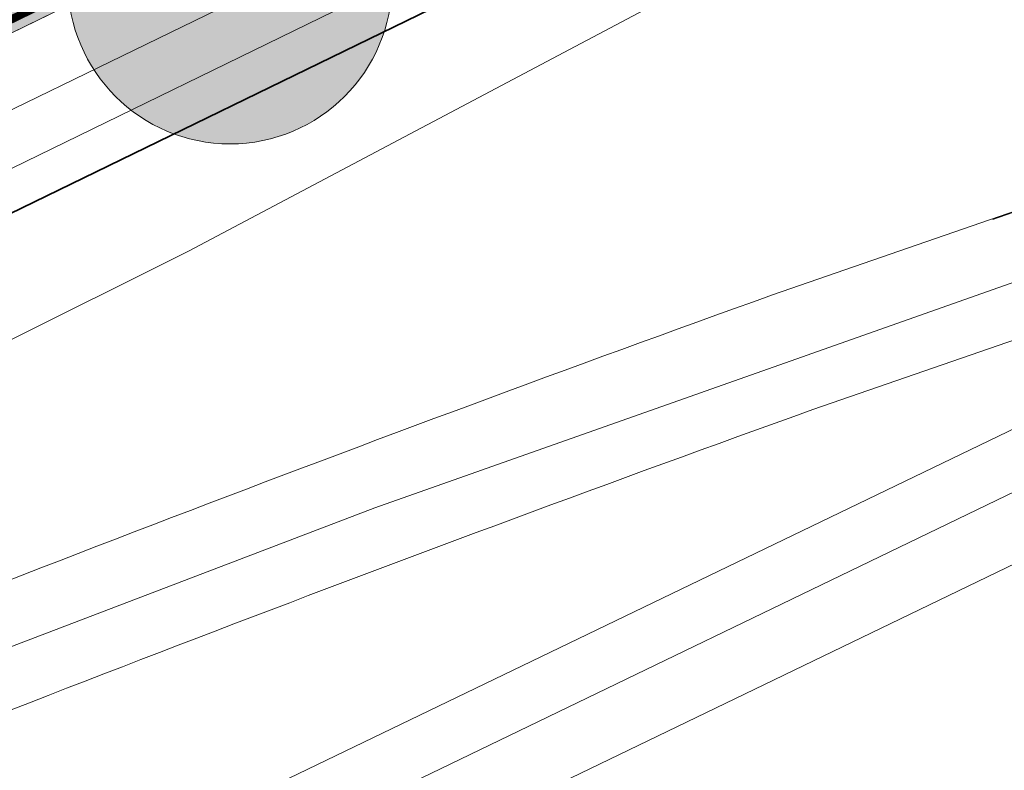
# Model space of a CAD drawing. Header units: metres. Extents: x 163543 to 168130, y 402678 to 405437.
# Tile 58 of 256: x 164416.26 to 164428.41, y 403401.48 to 403410.74. Entities that reach past the tile are written whole.
import ezdxf

# ---------------------------------------------------------------- set-up
doc = ezdxf.new("R2010")
doc.units = ezdxf.units.M
doc.linetypes.add('X-CA190022.004-UO-ALM_Assen$0$AM-AS', pattern=[16, 10, -2, 2, -2])
doc.linetypes.add('X-CA190022.004-UO-DTM inmeting_v0.1$0$AM-AS', pattern=[16, 10, -2, 2, -2])
doc.layers.get('0').update_dxf_attribs({"lineweight": 25})
for name, color, linetype, lineweight in [('X-CA190022.004-UO-ALM_Assen$0$N-WE-AM-AS_WEG-G', 10, 'X-CA190022.004-UO-ALM_Assen$0$AM-AS', 25), ('X-CA190022.004-UO-ARC_Arcering$0$N-WE-VH-VERHARDINGS_DEKLAAGVERVANGING-A', 250, 'Continuous', 20), ('X-CA190022.004-UO-BGT_Ondergrond$0$GE_244_Taludlijn_Lijn_GEM', 253, 'Continuous', 9), ('X-CA190022.004-UO-BGT_Ondergrond$0$GE_251_SPRTrein_as_Lijn_GEM', 253, 'Continuous', 9), ('X-CA190022.004-UO-BGT_Ondergrond$0$GE_316_WGDFietspad_Vlak_GEM', 253, 'Continuous', 9), ('X-CA190022.004-UO-BGT_Ondergrond$0$GE_367_OWGBerm_groenvoorziening_grasenk_GEM', 253, 'Continuous', 9), ('X-CA190022.004-UO-BGT_Ondergrond$0$GE_421_OTDHalfverhard_gravel_Vlak_GEM', 253, 'Continuous', 9), ('X-CA190022.004-UO-DTM inmeting_v0.1$0$B-WE-AM-AS_SPOOR-G', 246, 'X-CA190022.004-UO-DTM inmeting_v0.1$0$AM-AS', 0), ('X-CA190022.004-UO-DWM_Snelfietsroute$0$B-WE-VH-KANTVERHARDING-G', 214, 'Continuous', 18), ('X-CA190022.004-UO-DWM_Snelfietsroute$0$N-WE-GW-BERM-G', 90, 'Continuous', 18), ('X-CA190022.004-UO-DWM_Snelfietsroute$0$N-WE-VW-MARKERING_LANGS_STREEP_DOORGETROKKEN_010-G', 7, 'Continuous', 0), ('X-CA190022.004-UO-GZM_Werkgrens_v0.2$0$N-WE-KG-GRENS_SYSTEEMGRENS-G', 7, 'X-CA190022.004-UO-GZM_Werkgrens_v0.2$0$KG-OG', 35), ('X-CA190022.004-UO-KAD_Percelen$0$B-WE-KG-GRENS_PERCEEL-GV', 150, 'Continuous', 9)]:
    doc.layers.add(name, color=color, linetype=linetype, lineweight=lineweight)
doc.layers.add('X-CA190022.004-UO-ARC_Arcering$0$N-GV-GR-GRAS-A-200 GRASMENGSEL 01 KRUIDENMENGSEL', color=44, linetype='Continuous', lineweight=18, transparency=0.5)
doc.layers.add('X-CA190022.004-UO-ARC_Arcering$0$N-WE-VH-VERHARDING_ASFALT_ROOD-A', color=232, linetype='Continuous', lineweight=0, transparency=0.5)
doc.layers.add('X-CA190022.004-UO-DWM_Beplanting$0$B-WE-GR-BOOM-S AFKOMSTIG UIT BOMENBESTAND GEMEENTE', color=252, linetype='Continuous')
doc.layers.add('X-CA190022.004-UO-DWM_Beplanting$0$N-GV-GR-GRAS-A-200', color=7, linetype='Continuous')
doc.linetypes.add('X-CA190022.004-UO-GZM_Werkgrens_v0.2$0$KG-OG', pattern='A,5.5,-1.5,[2,NLCS.SHX,S=0.5,R=0,X=0,Y=0],-1.5', length=8.5)

# ---------------------------------------------------------------- blocks, each defined once
blk = doc.blocks.new('X-CA190022.004-UO-DWM_Beplanting$0$SGR-BOOM_01-SO')
at = {"linetype": 'ByBlock', "lineweight": 18}
h = blk.add_hatch(color=0, dxfattribs=at)
h.dxf.hatch_style = 1
edge = h.paths.add_edge_path()
edge.add_arc((0, 0), 0.25, 0, 360)
at = {"color": 0, "linetype": 'ByBlock', "lineweight": 18}
for radius in [2, 0.25]:
    blk.add_circle((0, 0), radius, dxfattribs=at)
blk = doc.blocks.new('X-CA190022.004-UO-DWM_Beplanting$0$IMGEOBoom')
at = {"transparency": 33554457}
h = blk.add_hatch(color=256, dxfattribs=at)
h.dxf.hatch_style = 1
edge = h.paths.add_edge_path()
edge.add_arc((0, 0), 100, 0, 360)
edge = h.paths.add_edge_path(flags=17)
edge.add_arc((0, 0), 12.5, 0, 360)
h = blk.add_hatch()
h.set_pattern_fill('ANGLE', color=256)
h.set_pattern_definition([(0, (0, 0), (0, 6.985), [5.08, -1.905]), (90, (0, 0), (-6.985, 4.277078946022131e-16), [5.08, -1.905])])
edge = h.paths.add_edge_path(flags=17)
edge.add_arc((0, 0), 12.5, 0, 360)
at = {"layer": 'X-CA190022.004-UO-DWM_Beplanting$0$N-GV-GR-GRAS-A-200'}
h = blk.add_hatch(color=256, dxfattribs=at)
h.dxf.hatch_style = 1
edge = h.paths.add_edge_path(flags=17)
edge.add_arc((0, 0), 12.5, 0, 360)
at = {"xscale": 50, "yscale": 50, "zscale": 50}
blk.add_blockref('X-CA190022.004-UO-DWM_Beplanting$0$SGR-BOOM_01-SO', (0, 0), dxfattribs=at)

msp = doc.modelspace()

# ---------------------------------------------------------------- hatches: boundary and pattern name
at = {"layer": 'X-CA190022.004-UO-ARC_Arcering$0$N-GV-GR-GRAS-A-200 GRASMENGSEL 01 KRUIDENMENGSEL'}
h = msp.add_hatch(dxfattribs=at)
h.set_pattern_fill('AGR-GRAS_02-SO', color=256, scale=0.1, pattern_type=2)
h.set_pattern_definition([(0, (0, 0), (1, 1), [0.25, -0.75]), (0, (0.5499999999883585, 0.5999999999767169), (1, 1), [0.25, -0.75]), (90, (0.1000000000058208, 0.3499999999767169), (-1, 1), [0.25, -0.75]), (90, (0.5, 0.7000000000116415), (-1, 1), [0.25, -0.75]), (45, (0.2000000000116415, 0.7000000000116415), (0, 1.000000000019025), [0.25, -1.164213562]), (135, (0.5499999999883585, 0), (-1.000000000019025, 0), [0.25, -1.164213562]), (26.56505119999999, (0.25, 0.2999999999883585), (1.000000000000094, 4.000644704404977e-10), [0.25, -1.986067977]), (26.56505119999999, (0.7000000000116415, 0.7999999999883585), (1.000000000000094, 4.000644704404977e-10), [0.25, -1.986067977]), (63.43494882, (0.7000000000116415, 0), (5.099862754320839e-11, 1.000000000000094), [0.2499999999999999, -1.986067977]), (63.43494882, (0.25, 0.4500000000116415), (5.099862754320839e-11, 1.000000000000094), [0.2499999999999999, -1.986067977]), (63.43494882, (0.6000000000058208, 0.2000000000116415), (5.099862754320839e-11, 1.000000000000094), [0.2499999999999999, -1.986067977]), (116.5650512, (0, 0.5499999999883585), (-4.000648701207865e-10, 1.000000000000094), [0.2499999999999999, -1.986067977]), (153.43494882, (0.2000000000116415, 0.1500000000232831), (-1.000000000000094, 5.099898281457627e-11), [0.25, -1.986067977])])
edge = h.paths.add_edge_path()
edge.add_line((164426.6172984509, 403420.1199052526), (164425.9477276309, 403421.4587308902))
edge.add_line((164425.9477276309, 403421.4587308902), (164396.6507062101, 403407.1993511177))
edge.add_line((164396.6507062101, 403407.1993511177), (164370.3216198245, 403394.2254529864))
edge.add_line((164370.3216198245, 403394.2254529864), (164348.1205261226, 403382.4069603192))
edge.add_line((164348.1205261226, 403382.4069603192), (164330.424991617, 403372.8461493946))
edge.add_line((164330.424991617, 403372.8461493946), (164319.1615059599, 403366.391111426))
edge.add_line((164319.1615059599, 403366.391111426), (164296.1681085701, 403352.5166521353))
edge.add_line((164296.1681085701, 403352.5166521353), (164273.3605156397, 403337.8072618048))
edge.add_line((164273.3605156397, 403337.8072618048), (164265.4739187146, 403332.5327219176))
edge.add_line((164265.4739187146, 403332.5327219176), (164256.8799450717, 403326.6287728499))
edge.add_line((164256.8799450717, 403326.6287728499), (164249.63316697, 403321.4803545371))
edge.add_line((164249.63316697, 403321.4803545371), (164244.342760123, 403317.7210371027))
edge.add_line((164244.342760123, 403317.7210371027), (164240.1558737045, 403314.6566996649))
edge.add_line((164240.1558737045, 403314.6566996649), (164232.7073893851, 403309.2031836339))
edge.add_line((164232.7073893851, 403309.2031836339), (164214.7821775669, 403295.6587971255))
edge.add_line((164214.7821775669, 403295.6587971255), (164201.5995901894, 403285.1971440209))
edge.add_arc((164265.93847002, 403204.1245929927), 103.4999999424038, 128.4353872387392, 130.6698017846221)
edge.add_line((164198.4876512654, 403282.6270581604), (164199.7611005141, 403281.0756526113))
edge.add_line((164199.7611005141, 403281.0756526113), (164205.0320948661, 403285.7871757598))
edge.add_arc((164271.6752031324, 403211.2305119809), 99.99999996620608, 128.4353872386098, 131.7922080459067, ccw=False)
edge.add_line((164209.5120342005, 403289.5614791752), (164215.7006745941, 403294.4727615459))
edge.add_line((164215.7006745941, 403294.4727615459), (164233.6026468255, 403307.9995880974))
edge.add_line((164233.6026468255, 403307.9995880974), (164241.0419990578, 403313.4464179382))
edge.add_line((164241.0419990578, 403313.4464179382), (164245.2201891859, 403316.5043906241))
edge.add_line((164245.2201891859, 403316.5043906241), (164250.5020305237, 403320.2576214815))
edge.add_line((164250.5020305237, 403320.2576214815), (164257.7390509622, 403325.3991075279))
edge.add_line((164257.7390509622, 403325.3991075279), (164266.315577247, 403331.2910704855))
edge.add_line((164266.315577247, 403331.2910704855), (164274.1840113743, 403336.5534631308))
edge.add_line((164274.1840113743, 403336.5534631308), (164296.9622607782, 403351.2439288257))
edge.add_line((164296.9622607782, 403351.2439288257), (164319.9220043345, 403365.0980810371))
edge.add_line((164319.9220043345, 403365.0980810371), (164331.1545393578, 403371.535381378))
edge.add_line((164331.1545393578, 403371.535381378), (164348.8294735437, 403381.0850620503))
edge.add_line((164348.8294735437, 403381.0850620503), (164371.0057235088, 403392.8903294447))
edge.add_line((164371.0057235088, 403392.8903294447), (164397.3105136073, 403405.8522553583))
edge.add_line((164397.3105136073, 403405.8522553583), (164426.6172984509, 403420.1199052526))
at = {"layer": 'X-CA190022.004-UO-ARC_Arcering$0$N-WE-VH-VERHARDING_ASFALT_ROOD-A'}
h = msp.add_hatch(color=256, dxfattribs=at)
h.dxf.hatch_style = 1
edge = h.paths.add_edge_path()
edge.add_line((164260.03, 403322.12), (164268.56, 403327.98))
edge.add_line((164268.56, 403327.98), (164276.38, 403333.21))
edge.add_line((164276.38, 403333.21), (164299.08, 403347.8500000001))
edge.add_line((164299.08, 403347.8500000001), (164321.95, 403361.65))
edge.add_line((164321.95, 403361.65), (164333.1, 403368.0400000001))
edge.add_line((164333.1, 403368.0400000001), (164350.72, 403377.56))
edge.add_line((164350.72, 403377.56), (164372.83, 403389.33))
edge.add_line((164372.83, 403389.33), (164399.07, 403402.26))
edge.add_line((164399.07, 403402.26), (164428.4064010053, 403416.5425445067))
edge.add_line((164428.4064010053, 403416.5425445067), (164426.8756639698, 403419.5981364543))
edge.add_line((164426.8756639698, 403419.5981364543), (164397.33, 403405.2))
edge.add_line((164397.33, 403405.2), (164392.63, 403402.895))
edge.add_line((164392.63, 403402.895), (164389.014, 403401.122))
edge.add_line((164389.014, 403401.122), (164366.62, 403390.14))
edge.add_line((164366.62, 403390.14), (164357.53, 403385.5300000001))
edge.add_line((164357.53, 403385.5300000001), (164331.41, 403371.01))
edge.add_line((164331.41, 403371.01), (164320.04, 403364.5300000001))
edge.add_line((164320.04, 403364.5300000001), (164297.05, 403350.58))
edge.add_line((164297.05, 403350.58), (164274.64, 403336.2))
edge.add_line((164274.64, 403336.2), (164258.18, 403324.98))
edge.add_line((164258.18, 403324.98), (164250.861, 403319.723))
edge.add_line((164250.861, 403319.723), (164241.48, 403312.985))
edge.add_line((164241.48, 403312.985), (164233.83, 403307.49))
edge.add_line((164233.83, 403307.49), (164215.89, 403293.75))
edge.add_line((164215.89, 403293.75), (164199.7722010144, 403281.0843755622))
edge.add_line((164199.7722010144, 403281.0843755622), (164199.7612813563, 403281.0754303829))
edge.add_line((164199.7612813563, 403281.0754303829), (164201.9640996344, 403278.3715742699))
edge.add_arc((164265.8034797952, 403204.0174653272), 97.9999998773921, 128.4353872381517, 130.6489192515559, ccw=False)
edge.add_line((164204.8835742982, 403280.781813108), (164218.15, 403291.31))
edge.add_line((164218.15, 403291.31), (164235.99, 403304.7900000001))
edge.add_line((164235.99, 403304.7900000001), (164243.405, 403310.219))
edge.add_line((164243.405, 403310.219), (164247.56, 403313.26))
edge.add_line((164247.56, 403313.26), (164252.819, 403316.997))
edge.add_line((164252.819, 403316.997), (164260.03, 403322.12))
at = {"layer": 'X-CA190022.004-UO-ARC_Arcering$0$N-WE-VH-VERHARDINGS_DEKLAAGVERVANGING-A'}
h = msp.add_hatch(dxfattribs=at)
h.set_pattern_fill('AVH-ASFALT_B', color=256, angle=15, pattern_type=2)
h.set_pattern_definition([(59.99999999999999, (0, 0), (-1.299038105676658, 0.7500000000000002), [])])
h.paths.add_polyline_path([(164260.03, 403322.12), (164268.56, 403327.98), (164276.38, 403333.21), (164299.08, 403347.8500000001), (164321.95, 403361.65), (164333.1, 403368.0400000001), (164350.72, 403377.56), (164372.83, 403389.33), (164399.07, 403402.26), (164428.3922259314, 403416.5354552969), (164426.8756639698, 403419.5981364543), (164397.33, 403405.2), (164392.63, 403402.895), (164389.014, 403401.122), (164366.62, 403390.14), (164357.53, 403385.5300000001), (164331.41, 403371.01), (164320.04, 403364.5300000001), (164297.05, 403350.58), (164274.64, 403336.2), (164258.18, 403324.98), (164250.861, 403319.723), (164241.48, 403312.985), (164233.83, 403307.49), (164215.89, 403293.75), (164199.7722010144, 403281.0843755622), (164199.7612813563, 403281.0754303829), (164201.9164156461, 403278.4270868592), (164218.15, 403291.31), (164235.99, 403304.7900000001), (164243.405, 403310.219), (164247.56, 403313.26), (164252.819, 403316.997)])

# ---------------------------------------------------------------- linework, layer by layer
at = {"layer": 'X-CA190022.004-UO-ALM_Assen$0$N-WE-AM-AS_WEG-G', "linetype": 'X-CA190022.004-UO-ALM_Assen$0$AM-AS', "lineweight": 18, "flags": 128}
msp.add_lwpolyline([(163996.3336493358, 403048.7078805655), (164190.428417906, 403269.7022139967, -0.04248648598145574), (164203.1301038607, 403281.900647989, -0.05950783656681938), (164394.9099900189, 403402.509361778, 0.004627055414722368), (164427.6093375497, 403418.3764426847, -0.1575725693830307), (164448.8982825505, 403421.5602137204, 0.1543805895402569), (164469.7953122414, 403424.5523459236), (164600.3150897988, 403487.369046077, -0.2096911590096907), (164620.3886000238, 403488.0752802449, 0.2093307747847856), (164640.4309921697, 403488.7665643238), (164764.0180252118, 403548.0366099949, -0.1493007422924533), (164778.4568812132, 403550.2301690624, 0.1996996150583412), (164797.0707545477, 403554.9547108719), (164807.4367029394, 403562.7175400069, 0.08719858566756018), (164813.3612815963, 403569.0256351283, -0.1361873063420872), (164823.4135919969, 403577.8419746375), (165121.4265764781, 403721.5335502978), (165178.771774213, 403748.854454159, -0.02762787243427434), (165181.3258110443, 403749.9024284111), (165206.7023570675, 403758.7117965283, -0.2281753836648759), (165222.2156522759, 403756.92710106, 0.2625260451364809), (165239.8769326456, 403756.0478409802), (165316.357038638, 403794.2949912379, -0.002955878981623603), (165321.6599724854, 403796.9078754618), (165454.6760993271, 403861.4737105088, 0.2337197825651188), (165465.5419418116, 403875.4828331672), (165466.0393278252, 403877.9301751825, -0.1382469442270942), (165476.4672373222, 403898.1944094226), (165483.3232835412, 403905.5400790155), (165502.0132482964, 403925.3181215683, 0.00270083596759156), (165511.6266676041, 403935.5312913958), (165520.3237442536, 403945.4553072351), (165525.6923273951, 403951.3658801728), (165530.615228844, 403956.3669465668, -0.06780363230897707), (165540.3856813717, 403964.2784885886), (165579.0076054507, 403987.5663360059, 0.233996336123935), (165587.6067037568, 404001.0272668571, -0.2578877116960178), (165597.6306713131, 404015.2620702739), (165668.8061252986, 404049.8624576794, 0.1241179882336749), (165680.9653913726, 404060.0928790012), (165692.909929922, 404076.6706676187, -0.3303788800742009), (165732.6456350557, 404089.3227425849, 0.1846113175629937), (165745.4916128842, 404089.77497305), (165892.3246628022, 404151.9071568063, 0.02506743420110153), (165914.8777454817, 404162.8133820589, -0.01071744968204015), (165924.3873477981, 404167.7535043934), (166007.5697587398, 404208.726249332, -0.0190725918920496), (166018.0170805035, 404213.3859907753, -0.1041133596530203), (166035.0595171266, 404216.3802910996), (166071.3637979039, 404215.1615490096, 0.1209432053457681), (166079.7626728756, 404216.9267814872), (166253.1152813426, 404300.2121870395, 0.1370197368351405), (166261.20282629, 404307.3086689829, -0.1370657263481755), (166269.2936265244, 404314.4067145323), (166458.0553023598, 404405.0532937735, -0.05495898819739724), (166465.292640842, 404407.5962293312), (166474.0115951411, 404409.6200769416, 0.05512116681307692), (166477.7441475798, 404410.9329152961), (166509.8455300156, 404426.3741046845, 0.06706615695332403), (166514.3066309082, 404429.3114036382, -0.06727732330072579), (166518.7828901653, 404432.2559861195), (166556.6686702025, 404450.4403351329, -0.01732068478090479), (166566.1850069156, 404454.6088799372, 0.01660197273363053), (166575.3124233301, 404458.5914386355), (166597.7510003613, 404469.2822299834, 0.1329779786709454), (166635.0885808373, 404501.3122219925, -0.04027287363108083), (166645.1747246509, 404513.8395784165), (166648.1959423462, 404517.0287349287, -0.07202746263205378), (166677.0195985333, 404539.8000358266), (166677.2461273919, 404539.9311914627, -0.08933287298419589), (166717.8167622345, 404554.585755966), (166734.2901361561, 404557.3869827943, 0.1628042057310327), (166748.2749261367, 404564.8680743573, -0.09224986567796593), (166757.8833526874, 404571.8738470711), (166814.8951966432, 404599.1350634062, -0.03237137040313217), (166817.2963922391, 404600.0977793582), (166825.540090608, 404602.7984847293, 0.08309599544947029), (166832.8509500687, 404606.6269308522, -0.05104093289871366), (166841.5511306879, 404611.9158900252), (166891.2886605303, 404635.588563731, -0.1080348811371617), (166898.7767261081, 404637.3338670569), (166928.2421893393, 404637.7391838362, 0.2092685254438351), (166941.3852138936, 404643.7086926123, -0.026762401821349), (166980.5363273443, 404682.8606394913, -0.02619809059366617), (167007.2291239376, 404704.4245627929, -0.01999349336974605), (167033.130253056, 404721.6599794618), (167034.9329898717, 404722.7582272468, -0.02850178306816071), (167071.4851403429, 404742.2630184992), (167095.8874986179, 404753.5487719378, 0.06107887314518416), (167112.4352643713, 404763.8129514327, -0.01637972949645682), (167116.3416166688, 404766.7484785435), (167122.4960900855, 404771.0654386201, -0.09347324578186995), (167132.2396271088, 404775.4785245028), (167140.6213436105, 404777.519708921, -0.05617792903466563), (167157.1982762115, 404779.6303146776), (167189.7312216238, 404780.098905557, -0.09129081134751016), (167196.1584139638, 404779.0110158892), (167222.3067585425, 404769.4734945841, 0.2038372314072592), (167236.3782206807, 404770.2117075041, 0.01782615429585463), (167328.8315635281, 404819.5522006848), (167395.6774769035, 404858.3489080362, 0.03125557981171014), (167406.0672886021, 404865.2809112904), (167511.4690776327, 404945.5504878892)], format="xyb", dxfattribs=at)
at = {"layer": 'X-CA190022.004-UO-BGT_Ondergrond$0$GE_244_Taludlijn_Lijn_GEM'}
for p, q in [((164453.447, 403426.482), (164418.343, 403407.883)), ((164418.343, 403407.883), (164405.774, 403401.616))]:
    msp.add_line(p, q, dxfattribs=at)
at = {"layer": 'X-CA190022.004-UO-BGT_Ondergrond$0$GE_251_SPRTrein_as_Lijn_GEM'}
for p, q in [((164404.05, 403392.21), (164458.617, 403418.539)), ((164437.611, 403411.5140000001), (164425.549, 403407.343)), ((164436.553, 403409.561), (164402.38, 403393.08)), ((164426.047, 403405.928), (164436.553, 403409.561)), ((164420.642, 403404.717), (164432.791, 403409.005)), ((164391.745, 403387.167), (164433.595, 403407.355)), ((164413.914, 403402.149), (164420.642, 403404.717))]:
    msp.add_line(p, q, dxfattribs=at)
msp.add_arc((164554.1549917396, 403048.8148426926), 380.8962334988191, 109.7331851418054, 112.1124345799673, dxfattribs=at)
at = {"layer": 'X-CA190022.004-UO-BGT_Ondergrond$0$GE_251_SPRTrein_as_Lijn_GEM', "extrusion": (0, 0, -1)}
msp.add_arc((-164554.6370926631, 403047.5608257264), 380.7393380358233, 67.8937116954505, 70.2608873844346, dxfattribs=at)
at = {"layer": 'X-CA190022.004-UO-BGT_Ondergrond$0$GE_316_WGDFietspad_Vlak_GEM', "flags": 128}
msp.add_lwpolyline([(164446.97, 403425.58), (164399.07, 403402.26), (164372.83, 403389.33), (164350.72, 403377.56), (164333.1, 403368.0400000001), (164321.95, 403361.65)], dxfattribs=at)
at = {"layer": 'X-CA190022.004-UO-BGT_Ondergrond$0$GE_367_OWGBerm_groenvoorziening_grasenk_GEM', "flags": 128}
for points in [[(164136.762, 403226.328), (164137.681, 403227.058), (164154.717, 403240.595), (164179.581, 403260.6550000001), (164183.17, 403263.55), (164218.15, 403291.31), (164235.99, 403304.7900000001), (164243.405, 403310.219), (164247.56, 403313.26), (164252.819, 403316.997), (164260.03, 403322.12), (164268.56, 403327.98), (164276.38, 403333.21), (164299.08, 403347.8500000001), (164321.95, 403361.65), (164333.1, 403368.0400000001), (164350.72, 403377.56), (164372.83, 403389.33), (164399.07, 403402.26), (164446.97, 403425.58), (164458.26, 403430.62), (164461.749, 403432.244), (164473.316, 403437.484)], [(164453.447, 403426.482), (164418.343, 403407.883), (164405.774, 403401.616), (164393.255, 403395.423), (164379.112, 403388.334), (164366.676, 403382.161), (164338.225, 403366.811), (164327.291, 403360.547), (164306.875, 403348.529), (164295.285, 403341.33), (164281.893, 403332.496), (164265.634, 403321.347), (164239.848, 403303.124), (164224.258, 403291.345), (164208.266, 403279.037), (164194.822, 403268.535), (164179.256, 403255.8890000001), (164165.951, 403244.025), (164160.088, 403238.658), (164155.081, 403234.074), (164150.561, 403230.11), (164146.709, 403226.642), (164139.364, 403219.716), (164136.597, 403223.292)]]:
    msp.add_lwpolyline(points, dxfattribs=at)
at = {"layer": 'X-CA190022.004-UO-BGT_Ondergrond$0$GE_421_OTDHalfverhard_gravel_Vlak_GEM', "flags": 128}
msp.add_lwpolyline([(164165.951, 403244.025), (164179.256, 403255.8890000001), (164194.822, 403268.535), (164208.266, 403279.037), (164224.258, 403291.345), (164239.848, 403303.124), (164265.634, 403321.347), (164281.893, 403332.496), (164295.285, 403341.33), (164306.875, 403348.529), (164327.291, 403360.547), (164338.225, 403366.811), (164366.676, 403382.161), (164379.112, 403388.334), (164393.255, 403395.423), (164405.774, 403401.616), (164418.343, 403407.883), (164453.447, 403426.482), (164456.675, 403428.038), (164465.477, 403431.918), (164467.948, 403432.656), (164471.335, 403432.326), (164477.915, 403429.509), (164481.182, 403421.899)], dxfattribs=at)
at = {"layer": 'X-CA190022.004-UO-DTM inmeting_v0.1$0$B-WE-AM-AS_SPOOR-G', "ltscale": 0.5}
msp.add_line((164436.5630000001, 403411.1510000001, 10.13), (164428.2710000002, 403408.2749999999, 10.124), dxfattribs=at)
at = {"layer": 'X-CA190022.004-UO-DWM_Snelfietsroute$0$B-WE-VH-KANTVERHARDING-G', "flags": 128}
msp.add_lwpolyline([(164201.9859874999, 403278.3903612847, -0.009585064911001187), (164204.8835742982, 403280.781813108), (164218.15, 403291.31), (164235.99, 403304.7900000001), (164243.405, 403310.219), (164247.56, 403313.26), (164252.819, 403316.997), (164260.03, 403322.12), (164268.56, 403327.98), (164276.38, 403333.21), (164299.08, 403347.8500000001), (164321.95, 403361.65), (164333.1, 403368.0400000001), (164350.72, 403377.56), (164372.83, 403389.33), (164399.07, 403402.26), (164428.4074814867, 403416.5428824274)], format="xyb", dxfattribs=at)
at = {"layer": 'X-CA190022.004-UO-DWM_Snelfietsroute$0$N-WE-GW-BERM-G', "flags": 128}
msp.add_lwpolyline([(164202.9412330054, 403277.2335011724, -0.009658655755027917), (164205.8160218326, 403279.6068485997), (164219.0684970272, 403290.1239644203), (164236.8852574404, 403303.5864044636), (164244.2911253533, 403309.0087182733), (164248.4374290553, 403312.043353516), (164253.6878635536, 403315.7742669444), (164260.8891058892, 403320.8903346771), (164269.4016585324, 403326.738348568), (164277.2034957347, 403331.956201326), (164299.8741522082, 403346.5772766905), (164322.7104983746, 403360.3569696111), (164333.8295477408, 403366.7292319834), (164351.4289474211, 403376.2381017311), (164373.5141036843, 403387.9948764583), (164399.7298073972, 403400.9129042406), (164429.1663706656, 403415.2418537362)], format="xyb", dxfattribs=at)
at = {"layer": 'X-CA190022.004-UO-DWM_Snelfietsroute$0$N-WE-VW-MARKERING_LANGS_STREEP_DOORGETROKKEN_010-G', "const_width": 0.1, "flags": 128}
msp.add_lwpolyline([(164428.3265654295, 403416.6703207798), (164399.0040192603, 403402.3947095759), (164372.7615896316, 403389.4635123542), (164350.6491052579, 403377.6921898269), (164333.0270452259, 403368.1710768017), (164321.8739501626, 403361.7793030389), (164299.0005847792, 403347.977272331), (164276.2976504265, 403333.3353798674), (164268.4758341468, 403328.1041651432), (164259.9440894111, 403322.2429665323), (164252.7321257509, 403317.1192819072), (164247.4722570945, 403313.3816646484), (164243.3164091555, 403310.340044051), (164235.900474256, 403304.9103595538), (164218.0581502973, 403291.4286035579), (164201.8231708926, 403278.54458331)], dxfattribs=at)
at = {"layer": 'X-CA190022.004-UO-GZM_Werkgrens_v0.2$0$N-WE-KG-GRENS_SYSTEEMGRENS-G', "ltscale": 0.2, "flags": 128}
msp.add_lwpolyline([(164202.4471839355, 403276.2612616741, -0.007014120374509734), (164204.6842424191, 403278.1944806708), (164207.7316017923, 403280.6309342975), (164216.350955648, 403287.4712219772), (164219.0035534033, 403289.434108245), (164219.3746627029, 403289.7286192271), (164237.1836765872, 403303.1852059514), (164244.5865004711, 403308.605291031), (164248.7299054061, 403311.6378046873), (164253.9774847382, 403315.3666892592), (164261.1754745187, 403320.480446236), (164269.6822113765, 403326.3244647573), (164277.4779943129, 403331.5382684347), (164300.138869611, 403346.1530355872), (164322.9639978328, 403359.9259594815), (164334.0727303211, 403366.2923093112), (164351.6652632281, 403375.7974689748), (164373.7421382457, 403387.5498352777), (164399.9497431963, 403400.4638723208), (164429.2801321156, 403414.7433017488), (164430.1235736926, 403415.1409833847), (164430.9478262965, 403415.506283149), (164431.7770699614, 403415.8458020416), (164432.615246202, 403416.1613381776), (164433.4616619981, 403416.4526584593), (164434.3156183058, 403416.7195497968), (164435.1764106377, 403416.9618192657), (164436.0433296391, 403417.1792942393), (164436.3055164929, 403417.2587681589, -0.09982065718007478), (164451.9815185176, 403417.1790174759, 0.1310872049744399), (164471.5299883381, 403420.9480569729), (164482.532673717, 403426.2434413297), (164490.6930660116, 403418.7998493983), (164492.5861501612, 403419.7065134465), (164495.4035730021, 403416.5299918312, -0.01010042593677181), (164498.0738503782, 403413.5363083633), (164499.3853029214, 403412.0048366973), (164502.2759065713, 403408.6525450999), (164509.274412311, 403412.9480533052), (164511.7682141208, 403416.4610208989), (164509.1861236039, 403420.2014103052, -0.1750361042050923), (164509.3210798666, 403422.1351258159, -0.1801291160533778), (164510.5166693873, 403423.4312866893), (164518.8245311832, 403427.3151248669), (164545.0302416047, 403439.9269191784), (164571.6953268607, 403452.7535489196), (164577.9552917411, 403456.0641072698), (164591.4716804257, 403464.141949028), (164595.4462846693, 403466.1591353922), (164599.4311747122, 403468.181541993), (164600.8539115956, 403468.8630628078), (164605.9399590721, 403471.2415379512), (164622.0164705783, 403477.7583811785), (164627.272938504, 403479.8886915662), (164631.9472826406, 403481.9048786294), (164633.2674407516, 403482.5385622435, 0.08477773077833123), (164642.6089981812, 403485.3796505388), (164759.3320802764, 403541.3864717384), (164770.9742443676, 403544.8150730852), (164773.2724307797, 403545.3968587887), (164787.8865800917, 403542.289629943), (164789.8994408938, 403542.3802139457), (164793.2522167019, 403543.0482871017), (164800.2402211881, 403546.8141014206), (164803.6710322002, 403549.3659814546), (164804.7740494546, 403550.3596960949), (164806.982937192, 403547.3873851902), (164807.9070396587, 403546.1989325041), (164811.8704722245, 403549.2807697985), (164810.9532731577, 403550.4603442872), (164809.5116547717, 403552.4057701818), (164808.342669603, 403553.5746866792), (164810.0239640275, 403555.0893745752), (164807.82693957, 403558.0124714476), (164809.8344029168, 403559.5158162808, 0.08719858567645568), (164816.7069141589, 403566.8332066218, -0.1361886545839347), (164825.1509550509, 403574.2389801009), (164897.951587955, 403609.3404576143), (164931.0926747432, 403625.3204994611), (165054.7836542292, 403684.9604895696), (165123.1554235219, 403717.9264497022), (165148.5663854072, 403730.0329638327), (165175.6541256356, 403740.4784873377), (165188.1464371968, 403744.8235939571), (165187.6324323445, 403748.0918636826), (165185.2580450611, 403754.9315992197), (165180.037890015, 403753.6894865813, 0.02784581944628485), (165177.0513383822, 403752.4655620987), (165119.6977294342, 403725.1406508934), (165051.3091062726, 403692.1665645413), (164927.6180512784, 403632.5265380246), (164894.4771003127, 403616.5465616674), (164821.6764674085, 403581.445084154, 0.1361886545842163), (164810.015649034, 403571.2180636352, -0.08719858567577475), (164805.0390029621, 403565.919263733), (164803.0203514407, 403564.4075403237), (164799.415410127, 403569.2038422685), (164798.6149812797, 403568.6044188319), (164797.8152444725, 403568.0055136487), (164797.2158194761, 403568.8059445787), (164793.3705278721, 403565.9262908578), (164793.9699528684, 403565.1258599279), (164792.3761302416, 403563.932281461), (164795.8845084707, 403559.0636660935, -0.2015476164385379), (164780.0971775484, 403554.0570161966, 0.07565561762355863), (164771.1691888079, 403553.9823458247, -0.009754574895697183), (164764.0749090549, 403552.5358596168), (164754.2863395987, 403547.7986438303), (164747.4743492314, 403544.6063578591), (164708.340445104, 403525.5831572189), (164686.2179063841, 403515.3649846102), (164675.1479613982, 403509.8647663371), (164663.5244613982, 403504.2582663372), (164644.326586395, 403495.0707073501), (164639.4929121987, 403492.7230557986), (164638.2008723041, 403492.1265410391, -0.2018182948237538), (164621.8461223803, 403491.8003317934, 0.2094978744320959), (164598.5804137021, 403490.9733350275), (164556.1572466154, 403470.5661522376), (164536.2994594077, 403461.0079530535), (164516.3183906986, 403451.407959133), (164508.2317351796, 403447.5121291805), (164500.1867564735, 403443.6421835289), (164497.2033634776, 403443.0084814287), (164495.0902549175, 403442.27400261, 0.1307944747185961), (164492.913084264, 403444.8114515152), (164488.4347408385, 403447.8854838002), (164494.8986629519, 403449.8350294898), (164490.3149407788, 403452.2328764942), (164484.4843242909, 403450.5971355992, -0.07642678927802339), (164479.7480917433, 403454.7225616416), (164478.7991556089, 403455.8572518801), (164474.9179570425, 403452.9617439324), (164457.3434499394, 403473.5656706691), (164451.2568614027, 403468.374000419), (164465.5190818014, 403451.6533184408, -0.484296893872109), (164464.8169442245, 403448.1132255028), (164461.4164168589, 403446.3937776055), (164463.8934237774, 403441.7698684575), (164464.9162194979, 403439.6136052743), (164433.0167582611, 403424.6830765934, 0.0516595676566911), (164425.3001219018, 403421.7033575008), (164396.430770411, 403407.6483830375), (164370.0935852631, 403394.670494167), (164347.8842103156, 403382.8475930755), (164330.1818090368, 403373.2830720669), (164318.9080065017, 403366.8221215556), (164295.9033911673, 403352.9408932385), (164273.0860170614, 403338.2251946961), (164265.1933658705, 403332.9466057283), (164256.5935764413, 403327.0386612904), (164249.3435457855, 403321.8879322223), (164244.0502837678, 403318.1265859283), (164239.8604985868, 403315.0601269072), (164232.4089702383, 403309.6043821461), (164214.4760118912, 403296.0541423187), (164201.2887743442, 403285.5887988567, 0.01213108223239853), (164197.4136132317, 403282.3572203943)], format="xyb", close=True, dxfattribs=at)
at = {"layer": 'X-CA190022.004-UO-KAD_Percelen$0$B-WE-KG-GRENS_PERCEEL-GV', "flags": 128}
for points in [[(164320.335, 403360.055), (164334.113, 403367.893), (164347.324, 403375.205), (164360.621, 403382.207), (164387.566, 403395.736), (164459.04, 403430.474), (164469.708, 403435.65), (164464.658, 403441.585), (164461.223, 403440.276), (164450.635, 403435.456), (164443.895, 403432.527), (164395.494, 403408.832), (164393.545, 403407.844), (164337.189, 403378.787), (164334.483, 403377.392), (164299.052, 403356.496)], [(164316.027, 403338.203), (164330.341, 403346.655), (164343.747, 403354.336), (164363.145, 403364.918), (164374.895, 403370.972), (164408.841, 403387.712), (164466.349, 403415.367), (164460.276, 403427.915), (164459.04, 403430.474), (164387.566, 403395.736), (164360.621, 403382.207), (164347.324, 403375.205), (164334.113, 403367.893), (164320.335, 403360.055)]]:
    msp.add_lwpolyline(points, dxfattribs=at)

# ---------------------------------------------------------------- block references
at = {"layer": 'X-CA190022.004-UO-DWM_Beplanting$0$B-WE-GR-BOOM-S AFKOMSTIG UIT BOMENBESTAND GEMEENTE', "xscale": 0.02, "yscale": 0.02, "zscale": 0.02}
msp.add_blockref('X-CA190022.004-UO-DWM_Beplanting$0$IMGEOBoom', (164418.854, 403411.207), dxfattribs=at)

doc.saveas('drawing.dxf')
